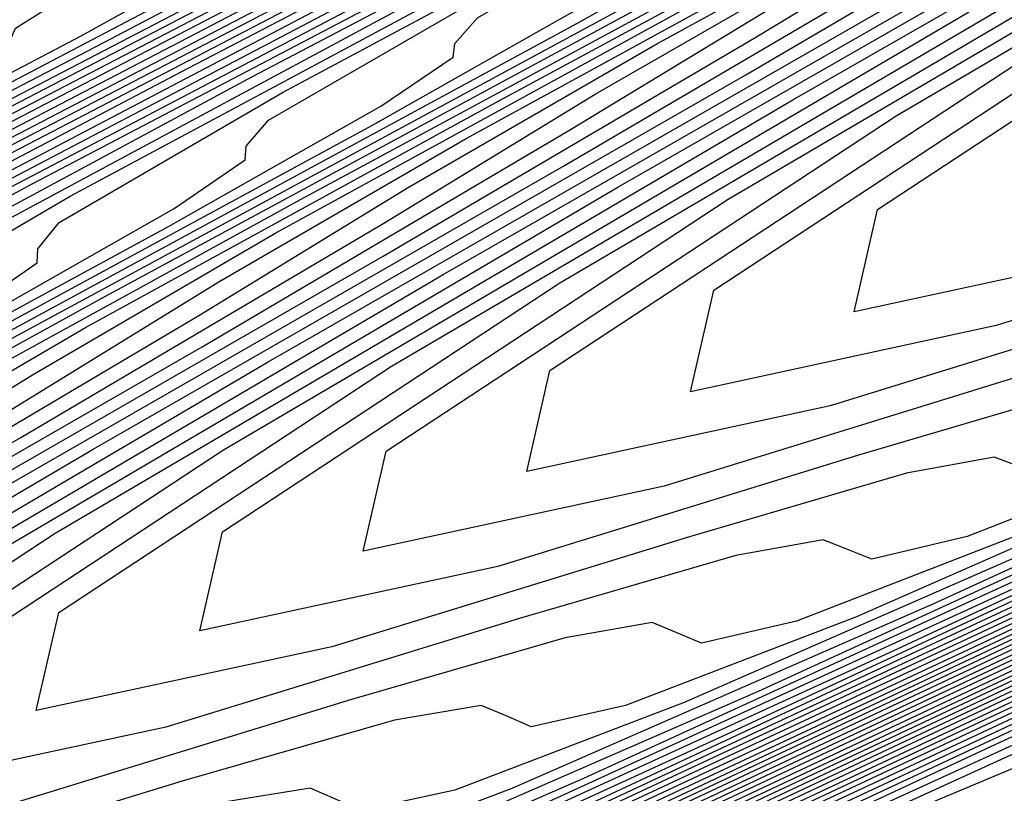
# Model space of a CAD drawing. Extents: x 3249832 to 3255657, y 13789405 to 13793316.
# Tile 128 of 256: x 3255339.43 to 3255343, y 13790168.89 to 13790171.69. Entities that reach past the tile are written whole.
import ezdxf

# ---------------------------------------------------------------- set-up
doc = ezdxf.new("R2010")
doc.units = 0
doc.header["$LTSCALE"] = 100
doc.header["$MEASUREMENT"] = 0
for name, color, linetype in [('GRATIO_CON', 10, 'CONTINUOUS'), ('GRATIO_ICON', 7, 'CONTINUOUS'), ('TARGETS_EAST', 7, 'CONTINUOUS')]:
    doc.layers.add(name, color=color, linetype=linetype)

# ---------------------------------------------------------------- blocks, each defined once
blk = doc.blocks.new('Gratio_032316_contours')
at = {"layer": 'GRATIO_CON', "color": 5, "linetype": 'Continuous', "flags": 128}
for points in [[(3255326.7468, 13790164.8927), (3255329.9297, 13790166.5802), (3255333.6972, 13790168.5493), (3255336.9024, 13790170.2197), (3255338.6838, 13790171.1575), (3255339.3222, 13790171.5141), (3255339.3838, 13790171.5874), (3255339.4169, 13790171.6618), (3255339.8991, 13790171.9663), (3255341.2901, 13790172.7166), (3255343.8799, 13790174.0472), (3255347.2785, 13790175.7677), (3255350.9262, 13790177.6066), (3255354.3161, 13790179.3171), (3255357.1526, 13790180.7499), (3255359.1929, 13790181.7803), (3255360.2924, 13790182.3337), (3255360.6994, 13790182.5358), (3255360.76, 13790182.5622)], [(3255327.5426, 13790165.2805), (3255330.7723, 13790166.9915), (3255334.5946, 13790168.9886), (3255337.8463, 13790170.6828), (3255339.6543, 13790171.6336), (3255340.3033, 13790171.9945), (3255340.3677, 13790172.0675), (3255340.4038, 13790172.1407), (3255340.8955, 13790172.4472), (3255342.3088, 13790173.2064), (3255344.9292, 13790174.551), (3255348.3216, 13790176.2678), (3255351.8708, 13790178.0567), (3255355.0387, 13790179.6548), (3255357.5975, 13790180.9471), (3255359.3962, 13790181.8556), (3255360.36, 13790182.3407), (3255360.7167, 13790182.5178), (3255360.7699, 13790182.5409)], [(3255326.545, 13790164.6734), (3255328.3384, 13790165.6684), (3255331.615, 13790167.4029), (3255335.4919, 13790169.4279), (3255338.7903, 13790171.1459), (3255340.6247, 13790172.1098), (3255341.2843, 13790172.475), (3255341.3515, 13790172.5476), (3255341.3906, 13790172.6196), (3255341.8919, 13790172.9281), (3255343.3274, 13790173.6961), (3255345.9784, 13790175.0549), (3255349.3647, 13790176.7679), (3255352.8153, 13790178.5067), (3255355.7614, 13790179.9926), (3255358.0423, 13790181.1444), (3255359.5996, 13790181.9308), (3255360.4276, 13790182.3476), (3255360.7341, 13790182.4998), (3255360.7798, 13790182.5197)], [(3255327.3139, 13790165.0487), (3255329.1342, 13790166.0563), (3255332.4577, 13790167.8143), (3255336.3893, 13790169.8672), (3255339.7342, 13790171.609), (3255341.5951, 13790172.5859), (3255342.2653, 13790172.9555), (3255342.3354, 13790173.0276), (3255342.3775, 13790173.0986), (3255342.8884, 13790173.409), (3255344.346, 13790174.1859), (3255347.0277, 13790175.5587), (3255350.4078, 13790177.268), (3255353.7598, 13790178.9568), (3255356.484, 13790180.3303), (3255358.4872, 13790181.3417), (3255359.8029, 13790182.0061), (3255360.4952, 13790182.3546), (3255360.7515, 13790182.4818), (3255360.7897, 13790182.4984)], [(3255362.8045, 13790178.4021), (3255361.9033, 13790177.9658), (3255360.4718, 13790177.2733), (3255357.9795, 13790176.0682), (3255354.1761, 13790174.2299), (3255349.9303, 13790172.1799), (3255346.391, 13790170.4753), (3255344.4124, 13790169.5309), (3255343.6698, 13790169.1921), (3255343.5441, 13790169.1618), (3255343.4031, 13790169.1362), (3255342.5636, 13790168.7835), (3255340.3294, 13790167.7654), (3255336.3242, 13790165.8972), (3255331.4515, 13790163.6095), (3255326.9347, 13790161.4869)], [(3255328.008, 13790165.0603), (3255328.1987, 13790165.2233), (3255328.1737, 13790165.2856), (3255328.2076, 13790165.3863), (3255328.8515, 13790165.7993), (3255330.7258, 13790166.832), (3255334.143, 13790168.637), (3255338.184, 13790170.7459), (3255341.6221, 13790172.5351), (3255343.536, 13790173.5383), (3255344.2273, 13790173.9164), (3255344.3032, 13790173.9878), (3255344.3513, 13790174.0565), (3255344.8812, 13790174.3709), (3255346.3833, 13790175.1654), (3255349.1262, 13790176.5664), (3255352.4939, 13790178.2682), (3255355.6488, 13790179.8569), (3255357.9293, 13790181.0058), (3255359.377, 13790181.7363), (3255360.2096, 13790182.1567), (3255360.6304, 13790182.3685), (3255360.7862, 13790182.4458), (3255360.8094, 13790182.4559)], [(3255362.7977, 13790178.4151), (3255356.8185, 13790175.525), (3255351.514, 13790172.9629), (3255347.559, 13790171.0568), (3255345.4031, 13790170.0261), (3255344.5958, 13790169.655), (3255344.4618, 13790169.6192), (3255344.3205, 13790169.5915), (3255343.4714, 13790169.2322), (3255341.2091, 13790168.1992), (3255337.1521, 13790166.3057), (3255332.2161, 13790163.9878), (3255327.6403, 13790161.8375)], [(3255326.9872, 13790164.4223), (3255328.1361, 13790165.059), (3255328.7569, 13790165.432), (3255328.9518, 13790165.5958), (3255328.9286, 13790165.6574), (3255328.9654, 13790165.7577), (3255329.6204, 13790166.1745), (3255331.5217, 13790167.2199), (3255334.9857, 13790169.0484), (3255339.0814, 13790171.1852), (3255342.566, 13790172.9982), (3255344.5064, 13790174.0144)], [(3255362.7909, 13790178.4282), (3255357.1132, 13790175.6841), (3255352.0762, 13790173.2514), (3255348.3205, 13790171.4416), (3255346.2733, 13790170.4629), (3255345.5068, 13790170.1106), (3255345.3795, 13790170.0767), (3255345.2378, 13790170.0468), (3255344.3792, 13790169.681), (3255342.0887, 13790168.633), (3255337.9801, 13790166.7141), (3255332.9806, 13790164.3661), (3255328.346, 13790162.188), (3255325.0602, 13790160.6529)], [(3255327.7111, 13790164.7823), (3255328.8758, 13790165.4267), (3255329.5059, 13790165.8037), (3255329.7049, 13790165.9684), (3255329.6836, 13790166.0292), (3255329.7233, 13790166.1291), (3255330.3892, 13790166.5498), (3255332.3175, 13790167.6078), (3255335.8283, 13790169.4597), (3255339.9788, 13790171.6245), (3255343.51, 13790173.4613)], [(3255362.784, 13790178.442), (3255357.4078, 13790175.8436), (3255352.6383, 13790173.5402), (3255349.0821, 13790171.8266), (3255347.1436, 13790170.8999), (3255346.4177, 13790170.5662), (3255346.2972, 13790170.5341), (3255346.1552, 13790170.5021), (3255345.287, 13790170.1297), (3255342.9684, 13790169.0668), (3255338.8081, 13790167.1226), (3255333.7452, 13790164.7444), (3255329.0516, 13790162.5385), (3255325.7241, 13790160.9838)], [(3255327.0429, 13790164.3788), (3255328.4351, 13790165.1423), (3255329.6154, 13790165.7945), (3255330.2548, 13790166.1754), (3255330.4581, 13790166.341), (3255330.4385, 13790166.401), (3255330.4811, 13790166.5005), (3255331.1581, 13790166.9251), (3255333.1133, 13790167.9956), (3255336.671, 13790169.8711), (3255340.8761, 13790172.0638), (3255344.4539, 13790173.9244), (3255346.4473, 13790174.9667), (3255347.1703, 13790175.3578), (3255347.2548, 13790175.4279), (3255347.3126, 13790175.4936), (3255347.8762, 13790175.8165), (3255349.4584, 13790176.6444), (3255352.4013, 13790178.142), (3255356.365, 13790180.1416), (3255360.839, 13790182.3921)], [(3255362.7701, 13790178.4698), (3255357.9969, 13790176.1629), (3255353.7624, 13790174.1179), (3255350.6051, 13790172.5964), (3255348.8841, 13790171.7737), (3255348.2396, 13790171.4775), (3255348.1326, 13790171.4489), (3255347.9899, 13790171.4127), (3255347.1025, 13790171.0271), (3255344.7278, 13790169.9344), (3255340.4641, 13790167.9396), (3255335.2744, 13790165.5009), (3255330.4629, 13790163.2396), (3255327.0519, 13790161.6457)], [(3255327.2557, 13790164.4039), (3255328.454, 13790165.0801), (3255329.8829, 13790165.8622), (3255331.0947, 13790166.53), (3255331.7527, 13790166.9189), (3255331.9644, 13790167.0861), (3255331.9484, 13790167.1446), (3255331.9968, 13790167.2433), (3255332.6957, 13790167.6757), (3255334.7049, 13790168.7714), (3255338.3563, 13790170.6938), (3255342.6709, 13790172.9425), (3255346.3418, 13790174.8506), (3255348.3882, 13790175.9191), (3255349.1324, 13790176.3188), (3255349.2225, 13790176.3881), (3255349.272, 13790176.4443), (3255349.7548, 13790176.7209), (3255351.11, 13790177.43), (3255353.6307, 13790178.7127), (3255357.0257, 13790180.4253), (3255360.8578, 13790182.3529)], [(3255362.7632, 13790178.4837), (3255358.2915, 13790176.3225), (3255354.3245, 13790174.4067), (3255351.3666, 13790172.9814), (3255349.7543, 13790172.2106), (3255349.1506, 13790171.9331), (3255349.0503, 13790171.9064), (3255348.9072, 13790171.868), (3255348.0103, 13790171.4759), (3255345.6075, 13790170.3682), (3255341.2921, 13790168.3481), (3255336.039, 13790165.8792), (3255331.1685, 13790163.5901), (3255327.7158, 13790161.9766)], [(3255327.9454, 13790164.7468), (3255329.1596, 13790165.4307), (3255330.6069, 13790166.2222), (3255331.8343, 13790166.8978), (3255332.5016, 13790167.2906), (3255332.7175, 13790167.4586), (3255332.7033, 13790167.5163), (3255332.7546, 13790167.6147), (3255333.4646, 13790168.051), (3255335.5008, 13790169.1593), (3255339.199, 13790171.1052), (3255343.5682, 13790173.3818), (3255347.2858, 13790175.3137), (3255349.3586, 13790176.3952), (3255350.1134, 13790176.7992), (3255350.2064, 13790176.8681), (3255350.2518, 13790176.9197), (3255350.6941, 13790177.1731), (3255351.9358, 13790177.8228), (3255354.2454, 13790178.9981), (3255357.356, 13790180.5673), (3255360.8672, 13790182.3334)], [(3255362.7562, 13790178.4976), (3255358.5861, 13790176.4822), (3255354.8865, 13790174.6955), (3255352.1282, 13790173.3663), (3255350.6245, 13790172.6475), (3255350.0615, 13790172.3887), (3255349.9681, 13790172.3638), (3255349.8246, 13790172.3233), (3255348.9181, 13790171.9246), (3255346.4872, 13790170.802), (3255342.12, 13790168.7566), (3255336.8035, 13790166.2575), (3255331.8742, 13790163.9406), (3255328.3796, 13790162.3075), (3255326.2125, 13790161.3222)], [(3255327.927, 13790164.6474), (3255328.6351, 13790165.0898), (3255329.8652, 13790165.7814), (3255331.3308, 13790166.5821), (3255332.574, 13790167.2656), (3255333.2505, 13790167.6623), (3255333.4707, 13790167.8312), (3255333.4583, 13790167.8881), (3255333.5125, 13790167.9861), (3255334.2334, 13790168.4263), (3255336.2966, 13790169.5471), (3255340.0417, 13790171.5166), (3255344.4656, 13790173.8211), (3255348.2297, 13790175.7768), (3255350.3291, 13790176.8714), (3255351.0944, 13790177.2797), (3255351.1903, 13790177.3482), (3255351.2315, 13790177.395), (3255351.6334, 13790177.6252), (3255352.7616, 13790178.2156), (3255354.86, 13790179.2834), (3255357.6864, 13790180.7092), (3255360.8766, 13790182.3139)], [(3255362.7492, 13790178.5115), (3255358.8807, 13790176.6418), (3255355.4486, 13790174.9843), (3255352.8897, 13790173.7512), (3255351.4948, 13790173.0844), (3255350.9725, 13790172.8444), (3255350.8858, 13790172.8212), (3255350.742, 13790172.7786), (3255349.8259, 13790172.3733), (3255347.3669, 13790171.2358), (3255342.948, 13790169.1651), (3255337.5681, 13790166.6358), (3255332.5798, 13790164.2911), (3255329.0435, 13790162.6384), (3255326.8508, 13790161.6408)], [(3255328.0123, 13790164.5847), (3255328.6065, 13790164.9862), (3255329.3248, 13790165.4327), (3255330.5708, 13790166.1321), (3255332.0547, 13790166.9421), (3255333.3136, 13790167.6333), (3255333.9995, 13790168.034), (3255334.2238, 13790168.2038), (3255334.2132, 13790168.2599), (3255334.2703, 13790168.3575), (3255335.0023, 13790168.8016), (3255337.0924, 13790169.935), (3255340.8843, 13790171.9279), (3255345.363, 13790174.2604), (3255349.1736, 13790176.2398), (3255351.2995, 13790177.3475), (3255352.0754, 13790177.7602), (3255352.1742, 13790177.8282), (3255352.2112, 13790177.8704), (3255352.5727, 13790178.0774), (3255353.5874, 13790178.6084), (3255355.4747, 13790179.5688), (3255358.0167, 13790180.8511), (3255360.886, 13790182.2944)], [(3255362.7353, 13790178.5393), (3255359.4698, 13790176.9611), (3255356.5728, 13790175.562), (3255354.4127, 13790174.5211), (3255353.2353, 13790173.9582), (3255352.7944, 13790173.7556), (3255352.7212, 13790173.7361), (3255352.5767, 13790173.6892), (3255351.6415, 13790173.2707), (3255349.1263, 13790172.1034), (3255344.604, 13790169.9821), (3255339.0973, 13790167.3924), (3255333.9911, 13790164.9922), (3255330.3713, 13790163.3003), (3255328.1274, 13790162.2781), (3255326.8499, 13790161.7478)], [(3255326.3944, 13790163.4897), (3255328.2781, 13790164.5904), (3255329.3532, 13790165.2553), (3255329.9654, 13790165.6637), (3255330.7042, 13790166.1186), (3255331.9819, 13790166.8334), (3255333.5026, 13790167.662), (3255334.7929, 13790168.3689), (3255335.4973, 13790168.7775), (3255335.7301, 13790168.9489), (3255335.7231, 13790169.0035), (3255335.786, 13790169.1002), (3255336.5399, 13790169.5521), (3255338.684, 13790170.7107), (3255342.5696, 13790172.7507), (3255347.1577, 13790175.139)], [(3255362.7284, 13790178.5533), (3255359.7644, 13790177.1207), (3255357.1348, 13790175.8508), (3255355.1742, 13790174.9061), (3255354.1055, 13790174.3952), (3255353.7053, 13790174.2112), (3255353.6389, 13790174.1935), (3255353.494, 13790174.1445), (3255352.5493, 13790173.7195), (3255350.006, 13790172.5371), (3255345.432, 13790170.3906), (3255339.8618, 13790167.7707), (3255334.6967, 13790165.3427), (3255331.0352, 13790163.6312), (3255328.7658, 13790162.5967), (3255327.4744, 13790162.0591)], [(3255327.0279, 13790163.8062), (3255328.9344, 13790164.9191), (3255330.0236, 13790165.5906), (3255330.6448, 13790166.0024), (3255331.3938, 13790166.4615), (3255332.6875, 13790167.184), (3255334.2265, 13790168.022), (3255335.5326, 13790168.7367), (3255336.2463, 13790169.1492), (3255336.4833, 13790169.3215), (3255336.478, 13790169.3753), (3255336.5438, 13790169.4716), (3255337.3088, 13790169.9274), (3255339.4798, 13790171.0986), (3255343.4123, 13790173.162)], [(3255362.7214, 13790178.5672), (3255360.0589, 13790177.2804), (3255357.6969, 13790176.1396), (3255355.9358, 13790175.291), (3255354.9758, 13790174.8321), (3255354.6163, 13790174.6668), (3255354.5566, 13790174.6509), (3255354.4114, 13790174.5998), (3255353.4571, 13790174.1682), (3255350.8856, 13790172.9709), (3255346.26, 13790170.7991), (3255340.6264, 13790168.149), (3255335.4023, 13790165.6933), (3255331.6991, 13790163.9621), (3255329.4041, 13790162.9154), (3255328.099, 13790162.3703), (3255327.4036, 13790162.1559)], [(3255327.6614, 13790164.1227), (3255329.5908, 13790165.2478), (3255330.6941, 13790165.9259), (3255331.3243, 13790166.3411), (3255332.0835, 13790166.8045), (3255333.3931, 13790167.5347), (3255334.9504, 13790168.382), (3255336.2722, 13790169.1044), (3255336.9952, 13790169.5209), (3255337.2364, 13790169.694), (3255337.233, 13790169.7471), (3255337.3016, 13790169.843), (3255338.0776, 13790170.3027), (3255340.2757, 13790171.4865), (3255344.255, 13790173.5734)], [(3255362.7145, 13790178.5811), (3255360.3535, 13790177.44), (3255358.259, 13790176.4285), (3255356.6973, 13790175.6759), (3255355.846, 13790175.269), (3255355.5273, 13790175.1225), (3255355.4743, 13790175.1084), (3255355.3287, 13790175.0551), (3255354.3649, 13790174.6169), (3255351.7653, 13790173.4047), (3255347.0879, 13790171.2076), (3255341.391, 13790168.5272), (3255336.108, 13790166.0438), (3255332.3629, 13790164.293), (3255330.0424, 13790163.234), (3255328.7235, 13790162.6816), (3255328.022, 13790162.4624)], [(3255326.1594, 13790163.1764), (3255328.2949, 13790164.4392), (3255330.2471, 13790165.5765), (3255331.3646, 13790166.2612), (3255332.0038, 13790166.6799), (3255332.7732, 13790167.1474), (3255334.0986, 13790167.8853), (3255335.6743, 13790168.7419), (3255337.0119, 13790169.4722), (3255337.7441, 13790169.8927), (3255337.9895, 13790170.0666), (3255337.9879, 13790170.1189), (3255338.0595, 13790170.2144), (3255338.8465, 13790170.678), (3255341.0715, 13790171.8743), (3255345.0976, 13790173.9848)], [(3255362.7006, 13790178.6089), (3255360.9427, 13790177.7593), (3255359.3831, 13790177.0061), (3255358.2203, 13790176.4458), (3255357.5865, 13790176.1428), (3255357.3492, 13790176.0337), (3255357.3097, 13790176.0232), (3255357.1634, 13790175.9657), (3255356.1804, 13790175.5144), (3255353.5247, 13790174.2723), (3255348.7439, 13790172.0246), (3255342.9202, 13790169.2838), (3255337.5193, 13790166.7448), (3255333.6907, 13790164.9549), (3255331.319, 13790163.8713), (3255329.9726, 13790163.3041), (3255329.2587, 13790163.0755), (3255328.942, 13790163.0582), (3255328.8259, 13790163.1372), (3255328.7162, 13790163.2059), (3255328.4267, 13790163.1916), (3255327.7734, 13790163.0298)], [(3255327.3777, 13790163.7814), (3255329.562, 13790165.0722), (3255331.5598, 13790166.2339), (3255332.7055, 13790166.9319), (3255333.3627, 13790167.3574), (3255334.1526, 13790167.8333), (3255335.5098, 13790168.5866), (3255337.1222, 13790169.4619), (3255338.4912, 13790170.2077), (3255339.242, 13790170.6361), (3255339.4958, 13790170.8117), (3255339.4978, 13790170.8624), (3255339.5752, 13790170.9572), (3255340.3841, 13790171.4286), (3255342.6631, 13790172.6501), (3255346.783, 13790174.8075)], [(3255362.6936, 13790178.6228), (3255361.2372, 13790177.9189), (3255359.9452, 13790177.295), (3255358.9819, 13790176.8307), (3255358.4567, 13790176.5797), (3255358.2601, 13790176.4893), (3255358.2275, 13790176.4806), (3255358.0808, 13790176.421), (3255357.0882, 13790175.9631), (3255354.4044, 13790174.7061), (3255349.5719, 13790172.433), (3255343.6847, 13790169.6621), (3255338.2249, 13790167.0954), (3255334.3546, 13790165.2858), (3255331.9574, 13790164.19), (3255330.5971, 13790163.6153), (3255329.8771, 13790163.3821), (3255329.5591, 13790163.3618), (3255329.4442, 13790163.4389), (3255329.3355, 13790163.506), (3255329.0448, 13790163.4897), (3255328.3858, 13790163.3249), (3255327.3272, 13790163.0143)], [(3255327.9868, 13790164.084), (3255330.1955, 13790165.3887), (3255332.2162, 13790166.5626), (3255333.3759, 13790167.2672), (3255334.0421, 13790167.6961), (3255334.8423, 13790168.1762), (3255336.2154, 13790168.9373), (3255337.8461, 13790169.8218), (3255339.2308, 13790170.5755), (3255339.9909, 13790171.0078), (3255340.249, 13790171.1843), (3255340.2527, 13790171.2342), (3255340.333, 13790171.3286), (3255341.153, 13790171.8039), (3255343.4589, 13790173.038), (3255347.6256, 13790175.2189), (3255352.5416, 13790177.7753), (3255356.724, 13790179.9457), (3255359.0661, 13790181.1622), (3255359.965, 13790181.6307), (3255360.1942, 13790181.7506), (3255360.3923, 13790181.8517), (3255360.6595, 13790181.9866), (3255360.9612, 13790182.1383)], [(3255362.6866, 13790178.6367), (3255361.5318, 13790178.0786), (3255360.5073, 13790177.5838), (3255359.7434, 13790177.2157), (3255359.327, 13790177.0166), (3255359.1711, 13790176.945), (3255359.1452, 13790176.9381), (3255358.9981, 13790176.8763), (3255357.996, 13790176.4118), (3255355.2841, 13790175.1399), (3255350.3999, 13790172.8415), (3255344.4493, 13790170.0404), (3255338.9305, 13790167.4459), (3255335.0185, 13790165.6167), (3255332.5957, 13790164.5086), (3255331.2216, 13790163.9266), (3255330.4955, 13790163.6886), (3255330.1763, 13790163.6654), (3255330.0624, 13790163.7405), (3255329.9549, 13790163.8061), (3255329.663, 13790163.7879), (3255328.9982, 13790163.6201), (3255327.9288, 13790163.3055)], [(3255327.1164, 13790163.4118), (3255328.596, 13790164.3865), (3255330.829, 13790165.7053), (3255332.8725, 13790166.8913), (3255334.0464, 13790167.6025), (3255334.7216, 13790168.0349), (3255335.532, 13790168.5191), (3255336.9209, 13790169.2879), (3255338.5701, 13790170.1818), (3255339.9705, 13790170.9433), (3255340.7399, 13790171.3795), (3255341.0021, 13790171.5568), (3255341.0077, 13790171.606), (3255341.0905, 13790171.6998), (3255341.9189, 13790172.1777), (3255344.245, 13790173.4208), (3255348.5705, 13790175.6832), (3255354.3956, 13790178.7099), (3255360.9706, 13790182.1188)], [(3255362.6797, 13790178.6506), (3255361.8264, 13790178.2382), (3255361.0693, 13790177.8726), (3255360.5049, 13790177.6006), (3255360.1972, 13790177.4535), (3255360.082, 13790177.4006), (3255360.0629, 13790177.3955), (3255359.9155, 13790177.3316), (3255358.9038, 13790176.8605), (3255356.1638, 13790175.5737), (3255351.2279, 13790173.25), (3255345.2139, 13790170.4187), (3255339.6362, 13790167.7964), (3255335.6823, 13790165.9477), (3255333.234, 13790164.8273), (3255331.8461, 13790164.2378), (3255331.1139, 13790163.9952), (3255330.7934, 13790163.969), (3255330.6807, 13790164.0422), (3255330.5742, 13790164.1062), (3255330.2811, 13790164.086), (3255329.6106, 13790163.9153), (3255328.5305, 13790163.5966), (3255327.6432, 13790163.4098)], [(3255327.7096, 13790163.7038), (3255329.2052, 13790164.689), (3255331.4625, 13790166.0218), (3255333.5289, 13790167.22), (3255334.7168, 13790167.9378), (3255335.4011, 13790168.3736), (3255336.2217, 13790168.8621), (3255337.6265, 13790169.6386), (3255339.294, 13790170.5418), (3255340.7101, 13790171.311), (3255341.4888, 13790171.7513), (3255341.7553, 13790171.9294), (3255341.7626, 13790171.9778), (3255341.8423, 13790172.0681), (3255342.6399, 13790172.5281), (3255344.8793, 13790173.7249), (3255349.0434, 13790175.903), (3255354.6513, 13790178.8169), (3255360.9811, 13790182.0986)], [(3255346.7431, 13790171.1753), (3255341.0474, 13790168.4975), (3255337.0101, 13790166.6095), (3255334.5107, 13790165.4646), (3255333.0952, 13790164.8603)], [(3255332.7296, 13790166.6548), (3255334.8416, 13790167.8775), (3255336.0578, 13790168.6085), (3255336.76, 13790169.0511), (3255337.6011, 13790169.5479), (3255339.0377, 13790170.3399), (3255340.7418, 13790171.2617), (3255342.1894, 13790172.0466), (3255342.9867, 13790172.4947), (3255343.2616, 13790172.6745)], [(3255347.5959, 13790171.5951), (3255341.7268, 13790168.8356), (3255337.6662, 13790166.9367), (3255335.148, 13790165.7827), (3255333.7197, 13790165.1715), (3255332.9691, 13790164.9148), (3255332.6448, 13790164.8798), (3255332.5355, 13790164.9472), (3255332.4323, 13790165.0064), (3255332.1355, 13790164.9804), (3255331.4477, 13790164.8008), (3255330.3353, 13790164.4701), (3255329.4204, 13790164.2767), (3255329.4891, 13790164.5799), (3255331.0326, 13790165.5965), (3255333.3631, 13790166.9713), (3255335.498, 13790168.2062), (3255336.7282, 13790168.9438), (3255337.4394, 13790169.3899), (3255338.2907, 13790169.8909), (3255339.7433, 13790170.6905), (3255341.4658, 13790171.6217), (3255342.9291, 13790172.4143), (3255343.7356, 13790172.8664)], [(3255347.8632, 13790171.739), (3255342.2776, 13790169.1132), (3255338.2842, 13790167.246), (3255335.7806, 13790166.0987), (3255334.3443, 13790165.4828), (3255333.5875, 13790165.2214), (3255333.2619, 13790165.1833), (3255333.1537, 13790165.2488), (3255333.0516, 13790165.3065), (3255332.7536, 13790165.2786), (3255332.06, 13790165.0959), (3255330.9369, 13790164.7613), (3255330.0129, 13790164.5656), (3255330.0823, 13790164.872), (3255331.6418, 13790165.8991), (3255333.9966, 13790167.2878), (3255336.1543, 13790168.5349), (3255337.3987, 13790169.2791), (3255338.1189, 13790169.7286), (3255338.9804, 13790170.2338), (3255340.4488, 13790171.0412), (3255342.1897, 13790171.9816), (3255343.6687, 13790172.7821)], [(3255348.2781, 13790171.9524), (3255342.8285, 13790169.3908), (3255338.9023, 13790167.5554), (3255336.4132, 13790166.4146), (3255334.9688, 13790165.794), (3255334.2059, 13790165.5279), (3255333.8791, 13790165.4869), (3255333.772, 13790165.5505), (3255333.671, 13790165.6065), (3255333.3718, 13790165.5767), (3255332.6724, 13790165.3911), (3255331.5385, 13790165.0524), (3255330.6053, 13790164.8545), (3255330.6755, 13790165.164), (3255332.251, 13790166.2016), (3255334.6301, 13790167.6043), (3255336.8107, 13790168.8636), (3255338.0691, 13790169.6144), (3255338.7984, 13790170.0674), (3255339.6701, 13790170.5767), (3255341.1544, 13790171.3919), (3255342.9136, 13790172.3416), (3255344.4084, 13790173.1499)], [(3255343.9303, 13790169.9459), (3255340.1383, 13790168.174), (3255337.6784, 13790167.0465), (3255336.2178, 13790166.4165), (3255335.4427, 13790166.1411), (3255335.1133, 13790166.0941), (3255335.0085, 13790166.1538), (3255334.9097, 13790166.2067), (3255334.608, 13790166.173), (3255333.8972, 13790165.9814), (3255332.7417, 13790165.6347), (3255331.7901, 13790165.4324), (3255331.8618, 13790165.7481), (3255333.4693, 13790166.8066), (3255335.8972, 13790168.2374), (3255338.1234, 13790169.521), (3255339.4101, 13790170.285), (3255340.1573, 13790170.7448), (3255341.0495, 13790171.2626), (3255342.5656, 13790172.0932), (3255344.3615, 13790173.0615)], [(3255344.4811, 13790170.2235), (3255340.7563, 13790168.4833), (3255338.311, 13790167.3625), (3255336.8424, 13790166.7277), (3255336.0611, 13790166.4476), (3255335.7305, 13790166.3977), (3255335.6268, 13790166.4555), (3255335.529, 13790166.5068), (3255335.2261, 13790166.4712), (3255334.5095, 13790166.2766), (3255333.3433, 13790165.9259), (3255332.3826, 13790165.7214), (3255332.455, 13790166.0402), (3255334.0784, 13790167.1091), (3255336.5307, 13790168.5539), (3255338.7797, 13790169.8497), (3255340.0805, 13790170.6204), (3255340.8367, 13790171.0836), (3255341.7392, 13790171.6056), (3255343.2711, 13790172.4438)], [(3255345.032, 13790170.5011), (3255341.3744, 13790168.7926), (3255338.9436, 13790167.6784), (3255337.4669, 13790167.039), (3255336.6795, 13790166.7542), (3255336.3476, 13790166.7013), (3255336.2451, 13790166.7571), (3255336.1484, 13790166.8068), (3255335.8443, 13790166.7693), (3255335.1219, 13790166.5718), (3255333.9449, 13790166.2171), (3255332.975, 13790166.0103), (3255333.0482, 13790166.3322), (3255334.6876, 13790167.4116), (3255337.1642, 13790168.8704), (3255339.4361, 13790170.1784), (3255340.751, 13790170.9557), (3255341.5162, 13790171.4223), (3255342.4289, 13790171.9485), (3255343.9767, 13790172.7945)], [(3255345.5829, 13790170.7786), (3255341.9924, 13790169.1019), (3255339.5761, 13790167.9943), (3255338.0914, 13790167.3502), (3255337.2979, 13790167.0607), (3255336.9647, 13790167.0049), (3255336.8633, 13790167.0588), (3255336.7677, 13790167.1069), (3255336.4624, 13790167.0674), (3255335.7343, 13790166.8669), (3255334.5465, 13790166.5082), (3255333.5674, 13790166.2993), (3255333.6414, 13790166.6243), (3255335.2968, 13790167.7142), (3255337.7978, 13790169.1869), (3255340.0924, 13790170.5071), (3255341.4214, 13790171.291), (3255342.1957, 13790171.7611), (3255343.1186, 13790172.2914)], [(3255343.2285, 13790169.7205), (3255340.8413, 13790168.6262), (3255339.3405, 13790167.9727), (3255338.5347, 13790167.6738), (3255338.199, 13790167.612), (3255338.0998, 13790167.6621), (3255338.0064, 13790167.7071), (3255337.6987, 13790167.6637), (3255336.959, 13790167.4573), (3255335.7497, 13790167.0905), (3255334.7523, 13790166.8771), (3255334.8277, 13790167.2083), (3255336.5151, 13790168.3192), (3255339.0648, 13790169.8199), (3255341.4051, 13790171.1645), (3255342.7623, 13790171.9616), (3255343.5546, 13790172.4386)], [(3255343.8465, 13790170.0298), (3255341.4739, 13790168.9422), (3255339.965, 13790168.284), (3255339.1531, 13790167.9804), (3255338.8161, 13790167.9156), (3255338.7181, 13790167.9638), (3255338.6258, 13790168.0071), (3255338.3168, 13790167.9619), (3255337.5714, 13790167.7524), (3255336.3514, 13790167.3817), (3255335.3447, 13790167.1661), (3255335.4209, 13790167.5004), (3255337.1242, 13790168.6217), (3255339.6983, 13790170.1364), (3255342.0615, 13790171.4932), (3255343.4328, 13790172.2969)], [(3255344.4645, 13790170.3391), (3255342.1065, 13790169.2581), (3255340.5895, 13790168.5952), (3255339.7715, 13790168.2869), (3255339.4332, 13790168.2192), (3255339.3364, 13790168.2654), (3255339.2451, 13790168.3072), (3255338.9349, 13790168.26), (3255338.1838, 13790168.0476), (3255336.953, 13790167.6729), (3255335.9371, 13790167.455), (3255336.014, 13790167.7924), (3255337.7334, 13790168.9242), (3255340.3318, 13790170.4529), (3255342.7178, 13790171.8219), (3255344.1033, 13790172.6323)], [(3255345.0825, 13790170.6484), (3255342.7391, 13790169.5741), (3255341.2141, 13790168.9064), (3255340.3899, 13790168.5935), (3255340.0504, 13790168.5228), (3255339.9546, 13790168.5671), (3255339.8645, 13790168.6073), (3255339.5531, 13790168.5582), (3255338.7961, 13790168.3428), (3255337.5546, 13790167.964), (3255336.5295, 13790167.744), (3255336.6072, 13790168.0845), (3255338.3425, 13790169.2267), (3255340.9654, 13790170.7694), (3255343.3742, 13790172.1506)], [(3255344.0043, 13790170.206), (3255342.4631, 13790169.5289), (3255341.6267, 13790169.2066), (3255341.2846, 13790169.13), (3255341.1911, 13790169.1704), (3255341.1032, 13790169.2074), (3255340.7893, 13790169.1544), (3255340.0209, 13790168.9331), (3255338.7578, 13790168.5463), (3255337.7144, 13790168.3219), (3255337.7936, 13790168.6686), (3255339.5609, 13790169.8318), (3255342.2324, 13790171.4025), (3255344.6869, 13790172.808)], [(3255343.0877, 13790169.8402), (3255342.2451, 13790169.5131), (3255341.9018, 13790169.4336), (3255341.8094, 13790169.4721), (3255341.7225, 13790169.5075), (3255341.4074, 13790169.4526), (3255340.6332, 13790169.2283), (3255339.3594, 13790168.8375), (3255338.3068, 13790168.6108), (3255338.3867, 13790168.9606), (3255340.17, 13790170.1343), (3255342.8659, 13790171.719), (3255345.3433, 13790173.1367)], [(3255343.7122, 13790170.1514), (3255342.8635, 13790169.8197), (3255342.5189, 13790169.7372), (3255342.4277, 13790169.7737), (3255342.3419, 13790169.8076), (3255342.0256, 13790169.7507), (3255341.2456, 13790169.5234), (3255339.961, 13790169.1287), (3255338.8992, 13790168.8997), (3255338.9799, 13790169.2527), (3255340.7792, 13790170.4368), (3255343.4994, 13790172.0355)], [(3255343.0459, 13790170.0754), (3255342.9612, 13790170.1077), (3255342.6437, 13790170.0489), (3255341.858, 13790169.8186), (3255340.5626, 13790169.4198), (3255339.4917, 13790169.1887), (3255339.5731, 13790169.5447), (3255341.3883, 13790170.7393), (3255344.133, 13790172.352)], [(3255343.0827, 13790170.4089), (3255341.7658, 13790170.0021), (3255340.6765, 13790169.7666), (3255340.7594, 13790170.1288), (3255342.6067, 13790171.3444), (3255345.4, 13790172.985)], [(3255343.6951, 13790170.7041), (3255342.3674, 13790170.2933), (3255341.2689, 13790170.0555), (3255341.3526, 13790170.4208), (3255343.2158, 13790171.6469)], [(3255344.3075, 13790170.9993), (3255342.969, 13790170.5845), (3255341.8614, 13790170.3445), (3255341.9458, 13790170.7129), (3255343.825, 13790171.9494)], [(3255343.5706, 13790170.8756), (3255342.4538, 13790170.6334), (3255342.5389, 13790171.0049), (3255344.4341, 13790172.2519)]]:
    blk.add_lwpolyline(points, dxfattribs=at)
at = {"layer": 'GRATIO_ICON', "color": 7, "linetype": 'Continuous', "flags": 128}
for points in [[(3255327.4498, 13790165.0149), (3255328.0827, 13790165.424), (3255329.93, 13790166.4442), (3255333.3003, 13790168.2256), (3255337.2867, 13790170.3066), (3255340.6781, 13790172.0721), (3255342.5656, 13790173.0621), (3255343.2463, 13790173.4359), (3255343.3193, 13790173.5077), (3255343.3644, 13790173.5775), (3255343.8848, 13790173.89), (3255345.3646, 13790174.6757), (3255348.077, 13790176.0626), (3255351.4508, 13790177.7681), (3255354.7043, 13790179.4068), (3255357.2066, 13790180.6681), (3255358.9321, 13790181.539), (3255360.0063, 13790182.0814), (3255360.5628, 13790182.3615), (3255360.7688, 13790182.4638), (3255360.7995, 13790182.4772)], [(3255362.7771, 13790178.4559), (3255357.7024, 13790176.0033), (3255353.2003, 13790173.829), (3255349.8436, 13790172.2115), (3255348.0138, 13790171.3368), (3255347.3287, 13790171.0219), (3255347.2149, 13790170.9915), (3255347.0725, 13790170.9574), (3255346.1948, 13790170.5784), (3255343.8481, 13790169.5006), (3255339.6361, 13790167.5311), (3255334.5098, 13790165.1226), (3255329.7572, 13790162.889), (3255326.388, 13790161.3148)], [(3255327.7484, 13790164.7294), (3255329.159, 13790165.5022), (3255330.355, 13790166.1623), (3255331.0037, 13790166.5472), (3255331.2112, 13790166.7135), (3255331.1935, 13790166.7728), (3255331.239, 13790166.8719), (3255331.9269, 13790167.3004), (3255333.9091, 13790168.3835), (3255337.5137, 13790170.2825), (3255341.7735, 13790172.5031), (3255345.3979, 13790174.3875), (3255347.4178, 13790175.4429), (3255348.1514, 13790175.8383), (3255348.2387, 13790175.908), (3255348.2923, 13790175.969), (3255348.8155, 13790176.2687), (3255350.2842, 13790177.0372), (3255353.016, 13790178.4273), (3255356.6953, 13790180.2834), (3255360.8485, 13790182.3724)], [(3255362.7423, 13790178.5254), (3255359.1752, 13790176.8015), (3255356.0107, 13790175.2732), (3255353.6512, 13790174.1362), (3255352.365, 13790173.5213), (3255351.8834, 13790173.3), (3255351.8035, 13790173.2786), (3255351.6593, 13790173.2339), (3255350.7337, 13790172.822), (3255348.2466, 13790171.6696), (3255343.776, 13790169.5736), (3255338.3327, 13790167.0141), (3255333.2854, 13790164.6417), (3255329.7074, 13790162.9694), (3255327.4891, 13790161.9595)], [(3255327.6217, 13790164.2617), (3255328.6827, 13790164.92), (3255329.2859, 13790165.3249), (3255330.0145, 13790165.7756), (3255331.2763, 13790166.4827), (3255332.7786, 13790167.3021), (3255334.0533, 13790168.0011), (3255334.7484, 13790168.4058), (3255334.977, 13790168.5763), (3255334.9681, 13790168.6317), (3255335.0281, 13790168.7289), (3255335.7711, 13790169.1769), (3255337.8882, 13790170.3229), (3255341.727, 13790172.3393), (3255346.2603, 13790174.6997)], [(3255362.7075, 13790178.595), (3255360.6481, 13790177.5997), (3255358.821, 13790176.7173), (3255357.4588, 13790176.0609), (3255356.7162, 13790175.7059), (3255356.4382, 13790175.5781), (3255356.392, 13790175.5658), (3255356.2461, 13790175.5104), (3255355.2726, 13790175.0656), (3255352.645, 13790173.8385), (3255347.9159, 13790171.6161), (3255342.1556, 13790168.9055), (3255336.8136, 13790166.3943), (3255333.0268, 13790164.624), (3255330.6807, 13790163.5527), (3255329.348, 13790162.9928), (3255328.6403, 13790162.769), (3255328.3249, 13790162.7546), (3255328.2077, 13790162.8355), (3255328.0969, 13790162.9059), (3255327.8086, 13790162.8935)], [(3255326.7685, 13790163.4789), (3255328.9285, 13790164.7557), (3255330.9035, 13790165.9052), (3255332.035, 13790166.5966), (3255332.6832, 13790167.0186), (3255333.4629, 13790167.4903), (3255334.8042, 13790168.236), (3255336.3983, 13790169.1019), (3255337.7515, 13790169.84), (3255338.4931, 13790170.2644), (3255338.7427, 13790170.4391), (3255338.7428, 13790170.4907), (3255338.8173, 13790170.5858), (3255339.6153, 13790171.0533), (3255341.8673, 13790172.2622), (3255345.9403, 13790174.3961)], [(3255345.9785, 13790170.797), (3255340.3418, 13790168.147), (3255336.3462, 13790166.2786), (3255333.8723, 13790165.1459), (3255332.4707, 13790164.549)], [(3255332.0961, 13790166.3383), (3255334.1852, 13790167.5488), (3255335.3873, 13790168.2731), (3255336.0805, 13790168.7124), (3255336.9114, 13790169.205), (3255338.3321, 13790169.9892), (3255340.0179, 13790170.9017), (3255341.4498, 13790171.6788), (3255342.2377, 13790172.123), (3255342.5084, 13790172.3019), (3255342.5175, 13790172.3496), (3255342.5942, 13790172.4364), (3255343.3609, 13790172.8786)], [(3255343.3794, 13790169.6683), (3255339.5203, 13790167.8647), (3255337.0458, 13790166.7306), (3255335.5933, 13790166.1053), (3255334.8243, 13790165.8345), (3255334.4962, 13790165.7905), (3255334.3903, 13790165.8521), (3255334.2903, 13790165.9066), (3255333.9899, 13790165.8749), (3255333.2848, 13790165.6863), (3255332.1401, 13790165.3436), (3255331.1977, 13790165.1435), (3255331.2687, 13790165.4561), (3255332.8601, 13790166.5041), (3255335.2637, 13790167.9208), (3255337.467, 13790169.1923), (3255338.7396, 13790169.9497), (3255339.4778, 13790170.4061), (3255340.3598, 13790170.9197), (3255341.86, 13790171.7425), (3255343.6376, 13790172.7016)], [(3255346.1338, 13790171.0562), (3255342.6104, 13790169.4112), (3255340.2087, 13790168.3103), (3255338.716, 13790167.6615), (3255337.9163, 13790167.3673), (3255337.5818, 13790167.3085), (3255337.4816, 13790167.3604), (3255337.3871, 13790167.407), (3255337.0805, 13790167.3656), (3255336.3466, 13790167.1621), (3255335.1481, 13790166.7994), (3255334.1598, 13790166.5882), (3255334.2345, 13790166.9163), (3255335.9059, 13790168.0167), (3255338.4313, 13790169.5034), (3255340.7488, 13790170.8358), (3255342.0919, 13790171.6263), (3255342.8751, 13790172.0998), (3255343.8083, 13790172.6344)], [(3255343.3717, 13790169.89), (3255341.8386, 13790169.2177), (3255341.0083, 13790168.9), (3255340.6675, 13790168.8264), (3255340.5729, 13790168.8687), (3255340.4838, 13790168.9074), (3255340.1712, 13790168.8563), (3255339.4085, 13790168.6379), (3255338.1562, 13790168.2552), (3255337.122, 13790168.0329), (3255337.2004, 13790168.3765), (3255338.9517, 13790169.5293), (3255341.5989, 13790171.086), (3255344.0305, 13790172.4793)], [(3255343.2618, 13790170.347), (3255342.4704, 13790170.1138), (3255341.1642, 13790169.711), (3255340.0841, 13790169.4776), (3255340.1663, 13790169.8367), (3255341.9975, 13790171.0418), (3255344.7665, 13790172.6685)]]:
    blk.add_lwpolyline(points, dxfattribs=at)

msp = doc.modelspace()

# ---------------------------------------------------------------- block references
at = {"layer": 'TARGETS_EAST'}
msp.add_blockref('Gratio_032316_contours', (0, 0), dxfattribs=at)

doc.saveas('drawing.dxf')
